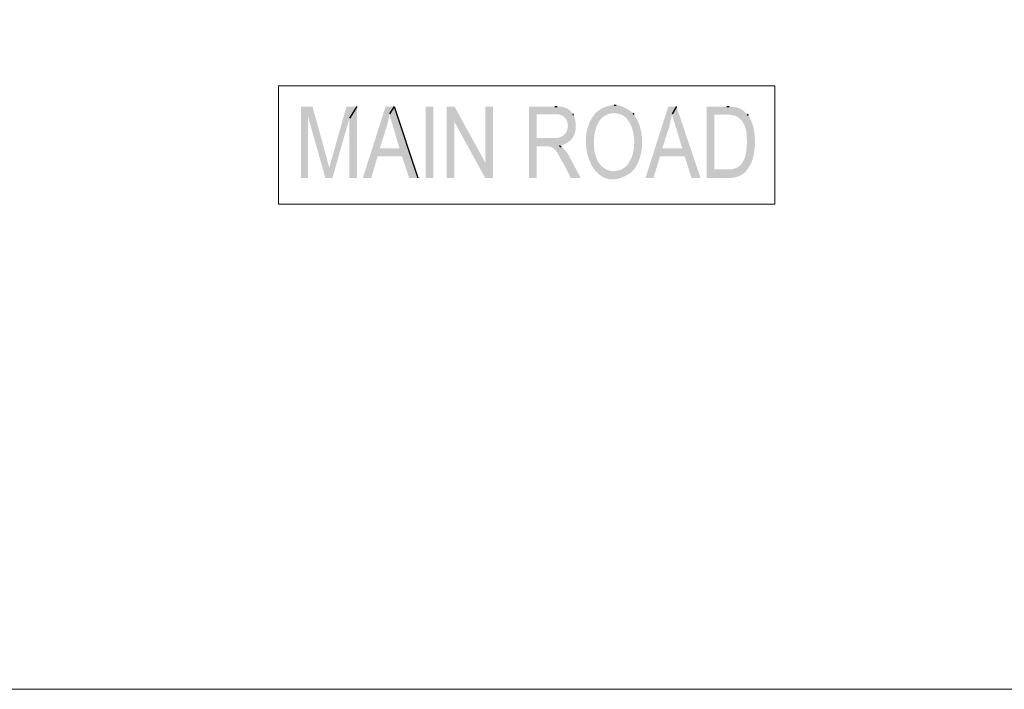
# Model space of a CAD drawing. Header units: millimetres. Extents: x 5 to 204, y 5 to 291.
# Tile 6 of 52: x 73 to 132, y 5 to 46. Entities that reach past the tile are written whole.
import ezdxf

# ---------------------------------------------------------------- set-up
doc = ezdxf.new("R2010")
doc.units = ezdxf.units.MM
doc.header["$MEASUREMENT"] = 0
doc.layers.get('0').update_dxf_attribs({"linetype": 'CONTINUOUS'})

msp = doc.modelspace()

# ---------------------------------------------------------------- hatches: boundary and pattern name
at = {"true_color": 0x000007}
for points in [[(90.442, 40.654), (89.747, 40.654), (89.747, 36.336), (90.178, 36.336), (90.178, 40.026)], [(90.442, 40.654), (90.178, 40.026), (91.22, 36.336), (91.452, 36.948), (91.286, 37.593)], [(93.123, 40.654), (92.494, 40.654), (91.65, 37.643), (91.65, 37.643), (91.642, 37.616), (91.634, 37.589), (91.625, 37.561), (91.617, 37.533), (91.609, 37.505), (91.601, 37.476), (91.592, 37.448), (91.584, 37.419), (91.576, 37.39), (91.567, 37.36), (91.559, 37.331), (91.551, 37.302), (91.543, 37.272), (91.534, 37.243), (91.526, 37.213), (91.518, 37.183), (91.51, 37.154), (91.501, 37.124), (91.493, 37.094), (91.485, 37.065), (91.476, 37.036), (91.468, 37.006), (91.46, 36.977), (91.452, 36.948), (91.452, 36.948), (91.22, 36.336), (91.65, 36.336), (92.676, 39.959)], [(93.123, 40.654), (92.676, 39.959), (92.676, 36.336), (93.123, 36.336)], [(95.373, 40.654), (94.86, 40.654), (93.487, 36.336), (94, 36.336), (94.38, 37.643), (95.853, 37.643), (94.513, 38.123), (94.91, 39.38), (94.91, 39.38), (94.92, 39.409), (94.93, 39.438), (94.939, 39.467), (94.949, 39.496), (94.957, 39.525), (94.966, 39.554), (94.974, 39.583), (94.982, 39.613), (94.99, 39.642), (94.997, 39.671), (95.004, 39.7), (95.011, 39.73), (95.018, 39.759), (95.024, 39.789), (95.03, 39.819), (95.036, 39.849), (95.042, 39.878), (95.047, 39.908), (95.052, 39.939), (95.057, 39.969), (95.062, 39.999), (95.067, 40.03), (95.071, 40.061), (95.075, 40.092), (95.075, 40.092), (95.092, 40.208)], [(95.373, 40.654), (95.092, 40.208), (95.092, 40.208), (95.102, 40.17), (95.113, 40.133), (95.123, 40.096), (95.133, 40.059), (95.144, 40.021), (95.154, 39.984), (95.165, 39.947), (95.175, 39.909), (95.186, 39.872), (95.196, 39.834), (95.207, 39.797), (95.218, 39.759), (95.229, 39.721), (95.24, 39.683), (95.251, 39.645), (95.262, 39.607), (95.274, 39.569), (95.285, 39.531), (95.297, 39.492), (95.308, 39.453), (95.32, 39.415), (95.332, 39.376), (95.344, 39.337), (95.357, 39.298), (95.357, 39.298), (95.704, 38.123), (94.513, 38.123), (95.853, 37.643), (96.283, 36.336), (96.813, 36.336)], [(97.276, 40.654), (97.276, 36.336), (97.739, 36.336), (97.739, 40.654)], [(99.03, 40.654), (98.55, 40.654), (98.55, 36.336), (99.013, 36.336), (99.013, 39.744)], [(99.03, 40.654), (99.013, 39.744), (100.883, 36.336), (100.9, 37.246)], [(101.346, 40.654), (100.9, 40.654), (100.9, 37.246), (100.883, 36.336), (101.346, 36.336)], [(105.102, 40.654), (103.53, 40.654), (103.53, 36.336), (103.994, 36.336), (103.994, 38.239), (104.54, 38.239), (104.54, 38.239), (104.629, 38.25), (104.714, 38.258), (104.795, 38.265), (104.873, 38.271), (104.948, 38.275), (105.02, 38.278), (105.09, 38.281), (105.157, 38.285), (105.222, 38.288), (105.285, 38.293), (105.346, 38.299), (105.406, 38.307), (105.465, 38.317), (105.523, 38.329), (105.581, 38.345), (105.638, 38.364), (105.695, 38.386), (105.752, 38.413), (105.81, 38.445), (105.868, 38.481), (105.927, 38.523), (105.987, 38.571), (106.049, 38.625), (106.112, 38.685), (106.112, 38.685), (106.112, 38.702), (103.994, 38.752), (103.994, 40.191), (105.119, 40.191), (106.178, 40.208), (106.095, 40.323), (106.095, 40.323), (106.074, 40.348), (106.051, 40.372), (106.028, 40.395), (106.003, 40.417), (105.978, 40.438), (105.951, 40.459), (105.924, 40.478), (105.896, 40.497), (105.867, 40.515), (105.838, 40.531), (105.807, 40.547), (105.777, 40.561), (105.745, 40.575), (105.714, 40.587), (105.682, 40.598), (105.649, 40.608), (105.616, 40.616), (105.583, 40.624), (105.55, 40.63), (105.517, 40.634), (105.483, 40.637), (105.45, 40.639), (105.417, 40.639), (105.384, 40.638), (105.384, 40.638), (105.235, 40.654)], [(108.676, 40.737), (108.544, 40.737), (108.544, 40.737), (108.223, 40.665), (107.94, 40.543), (107.695, 40.377), (107.488, 40.172), (107.316, 39.935), (107.18, 39.67), (107.078, 39.384), (107.009, 39.082), (106.973, 38.769), (106.968, 38.452), (106.993, 38.135), (107.049, 37.825), (107.133, 37.527), (107.244, 37.246), (107.383, 36.989), (107.548, 36.761), (107.737, 36.567), (107.951, 36.414), (108.187, 36.306), (108.446, 36.25), (108.727, 36.25), (109.027, 36.313), (109.347, 36.445), (109.686, 36.65), (109.686, 36.65), (109.768, 36.733), (108.594, 36.733), (108.594, 36.733), (108.501, 36.747), (108.411, 36.768), (108.326, 36.796), (108.245, 36.83), (108.168, 36.87), (108.094, 36.915), (108.025, 36.966), (107.96, 37.022), (107.899, 37.082), (107.842, 37.147), (107.789, 37.215), (107.739, 37.287), (107.694, 37.362), (107.653, 37.44), (107.617, 37.52), (107.584, 37.602), (107.555, 37.686), (107.53, 37.771), (107.51, 37.857), (107.493, 37.943), (107.481, 38.03), (107.473, 38.117), (107.469, 38.203), (107.469, 38.288), (107.469, 38.288), (107.469, 38.454), (107.469, 38.454), (107.466, 38.546), (107.467, 38.641), (107.471, 38.737), (107.478, 38.834), (107.489, 38.932), (107.504, 39.031), (107.523, 39.129), (107.546, 39.226), (107.573, 39.322), (107.604, 39.415), (107.639, 39.507), (107.679, 39.595), (107.724, 39.68), (107.774, 39.762), (107.828, 39.838), (107.888, 39.91), (107.952, 39.976), (108.022, 40.036), (108.098, 40.089), (108.179, 40.136), (108.265, 40.175), (108.358, 40.206), (108.456, 40.228), (108.561, 40.241), (108.561, 40.241), (108.676, 40.257), (109.802, 40.257), (109.719, 40.34), (109.719, 40.34), (109.69, 40.361), (109.66, 40.382), (109.629, 40.402), (109.598, 40.423), (109.566, 40.444), (109.534, 40.465), (109.501, 40.485), (109.468, 40.505), (109.435, 40.524), (109.401, 40.543), (109.367, 40.562), (109.332, 40.58), (109.297, 40.597), (109.262, 40.614), (109.227, 40.629), (109.192, 40.644), (109.156, 40.658), (109.121, 40.67), (109.085, 40.682), (109.05, 40.692), (109.014, 40.701), (108.979, 40.709), (108.943, 40.716), (108.908, 40.721), (108.908, 40.721), (108.809, 40.737)], [(112.449, 40.654), (111.953, 40.654), (110.579, 36.336), (111.059, 36.336), (111.456, 37.643), (112.945, 37.643), (111.589, 38.123), (112.002, 39.38), (112.002, 39.38), (112.009, 39.411), (112.015, 39.442), (112.022, 39.473), (112.028, 39.503), (112.035, 39.533), (112.042, 39.564), (112.049, 39.594), (112.056, 39.624), (112.063, 39.653), (112.07, 39.683), (112.078, 39.713), (112.085, 39.742), (112.092, 39.772), (112.099, 39.801), (112.107, 39.83), (112.114, 39.86), (112.121, 39.889), (112.128, 39.918), (112.135, 39.947), (112.142, 39.976), (112.148, 40.005), (112.155, 40.034), (112.161, 40.063), (112.168, 40.092), (112.168, 40.092), (112.184, 40.208)], [(112.449, 40.654), (112.184, 40.208), (112.184, 40.158), (112.234, 40.042), (112.25, 39.943), (112.267, 39.827), (112.366, 39.579), (112.383, 39.446), (112.449, 39.298), (112.796, 38.123), (111.589, 38.123), (112.945, 37.643), (113.359, 36.336), (113.905, 36.336)], [(115.493, 40.654), (114.269, 40.654), (114.269, 36.336), (115.543, 36.336), (115.543, 36.336), (115.593, 36.334), (115.643, 36.334), (115.694, 36.336), (115.745, 36.339), (115.796, 36.343), (115.847, 36.349), (115.898, 36.356), (115.948, 36.365), (115.999, 36.376), (116.049, 36.388), (116.098, 36.401), (116.147, 36.416), (116.195, 36.433), (116.243, 36.452), (116.289, 36.472), (116.335, 36.494), (116.379, 36.518), (116.423, 36.543), (116.465, 36.57), (116.505, 36.599), (116.544, 36.63), (116.582, 36.662), (116.618, 36.697), (116.652, 36.733), (116.652, 36.733), (116.718, 36.832), (114.732, 36.849), (114.732, 40.158), (115.477, 40.158), (116.718, 40.191), (116.652, 40.257), (116.652, 40.257), (116.622, 40.291), (116.592, 40.323), (116.562, 40.353), (116.53, 40.381), (116.498, 40.407), (116.466, 40.431), (116.433, 40.453), (116.399, 40.474), (116.364, 40.493), (116.329, 40.511), (116.293, 40.528), (116.257, 40.543), (116.22, 40.557), (116.182, 40.569), (116.144, 40.581), (116.105, 40.592), (116.066, 40.602), (116.026, 40.611), (115.985, 40.619), (115.944, 40.627), (115.903, 40.635), (115.861, 40.642), (115.818, 40.648), (115.775, 40.654), (115.775, 40.654), (115.642, 40.654)], [(106.178, 40.208), (105.119, 40.191), (105.135, 40.175), (105.135, 40.175), (105.256, 40.178), (105.367, 40.165), (105.467, 40.137), (105.557, 40.096), (105.635, 40.042), (105.703, 39.978), (105.761, 39.905), (105.807, 39.824), (105.843, 39.737), (105.867, 39.646), (105.88, 39.552), (105.882, 39.457), (105.873, 39.361), (105.852, 39.268), (105.82, 39.177), (105.776, 39.091), (105.721, 39.011), (105.654, 38.939), (105.576, 38.876), (105.485, 38.824), (105.383, 38.784), (105.268, 38.757), (105.142, 38.746), (105.003, 38.752), (105.003, 38.752), (103.994, 38.752), (106.112, 38.702), (106.112, 38.702), (106.149, 38.743), (106.184, 38.787), (106.214, 38.834), (106.242, 38.884), (106.267, 38.936), (106.289, 38.99), (106.307, 39.047), (106.323, 39.105), (106.336, 39.164), (106.347, 39.224), (106.355, 39.285), (106.36, 39.347), (106.363, 39.409), (106.363, 39.472), (106.362, 39.534), (106.358, 39.595), (106.352, 39.656), (106.344, 39.716), (106.335, 39.775), (106.323, 39.833), (106.31, 39.888), (106.295, 39.942), (106.279, 39.993), (106.261, 40.042), (106.261, 40.042), (106.211, 40.125)], [(109.802, 40.257), (108.676, 40.257), (108.743, 40.241), (108.743, 40.241), (108.925, 40.223), (109.092, 40.173), (109.243, 40.093), (109.378, 39.987), (109.498, 39.856), (109.602, 39.705), (109.69, 39.535), (109.762, 39.351), (109.819, 39.154), (109.86, 38.949), (109.885, 38.737), (109.895, 38.522), (109.888, 38.307), (109.866, 38.094), (109.828, 37.887), (109.775, 37.689), (109.705, 37.502), (109.62, 37.33), (109.519, 37.175), (109.402, 37.041), (109.269, 36.93), (109.12, 36.845), (108.956, 36.789), (108.776, 36.766), (108.776, 36.766), (108.676, 36.733), (109.768, 36.733), (109.768, 36.733), (109.86, 36.833), (109.943, 36.942), (110.019, 37.059), (110.088, 37.184), (110.148, 37.315), (110.202, 37.453), (110.248, 37.595), (110.286, 37.742), (110.318, 37.893), (110.342, 38.046), (110.359, 38.202), (110.368, 38.359), (110.371, 38.516), (110.367, 38.673), (110.355, 38.829), (110.337, 38.983), (110.312, 39.135), (110.28, 39.283), (110.242, 39.427), (110.197, 39.566), (110.145, 39.7), (110.087, 39.827), (110.022, 39.947), (109.95, 40.059), (109.95, 40.059), (109.868, 40.175)], [(116.718, 40.191), (115.477, 40.158), (115.642, 40.158), (115.642, 40.158), (115.743, 40.15), (115.837, 40.135), (115.926, 40.113), (116.009, 40.084), (116.087, 40.05), (116.159, 40.009), (116.226, 39.963), (116.288, 39.912), (116.345, 39.855), (116.398, 39.795), (116.445, 39.73), (116.488, 39.662), (116.527, 39.59), (116.561, 39.515), (116.592, 39.437), (116.618, 39.356), (116.64, 39.274), (116.659, 39.19), (116.674, 39.105), (116.686, 39.018), (116.695, 38.931), (116.7, 38.843), (116.702, 38.756), (116.701, 38.669), (116.701, 38.669), (116.718, 38.52), (116.701, 38.388), (116.701, 38.388), (116.698, 38.296), (116.694, 38.205), (116.687, 38.114), (116.678, 38.023), (116.667, 37.933), (116.652, 37.845), (116.635, 37.758), (116.614, 37.672), (116.59, 37.589), (116.562, 37.509), (116.531, 37.432), (116.495, 37.358), (116.454, 37.287), (116.409, 37.22), (116.358, 37.158), (116.303, 37.101), (116.242, 37.048), (116.176, 37.001), (116.103, 36.959), (116.024, 36.924), (115.939, 36.894), (115.847, 36.872), (115.748, 36.857), (115.642, 36.849), (115.642, 36.849), (114.732, 36.849), (116.718, 36.832), (116.784, 36.931), (116.784, 36.931), (116.849, 37.025), (116.909, 37.128), (116.963, 37.238), (117.011, 37.356), (117.053, 37.48), (117.09, 37.61), (117.121, 37.745), (117.147, 37.884), (117.167, 38.027), (117.182, 38.172), (117.192, 38.318), (117.196, 38.466), (117.195, 38.614), (117.188, 38.761), (117.177, 38.907), (117.16, 39.051), (117.139, 39.191), (117.112, 39.328), (117.081, 39.46), (117.044, 39.587), (117.003, 39.708), (116.957, 39.822), (116.906, 39.928), (116.85, 40.026), (116.85, 40.026), (116.784, 40.108)], [(105.367, 38.305), (104.54, 38.239), (104.573, 38.239), (104.573, 38.239), (104.649, 38.241), (104.72, 38.237), (104.786, 38.226), (104.848, 38.209), (104.905, 38.186), (104.959, 38.158), (105.009, 38.125), (105.056, 38.087), (105.1, 38.046), (105.141, 38.001), (105.18, 37.952), (105.216, 37.901), (105.251, 37.848), (105.284, 37.793), (105.316, 37.736), (105.348, 37.678), (105.378, 37.62), (105.408, 37.561), (105.438, 37.503), (105.469, 37.445), (105.5, 37.389), (105.532, 37.334), (105.564, 37.28), (105.599, 37.229), (105.599, 37.229), (106.062, 36.336), (106.658, 36.336), (106.029, 37.511), (106.029, 37.511), (106.014, 37.545), (105.999, 37.578), (105.984, 37.61), (105.968, 37.641), (105.952, 37.671), (105.936, 37.7), (105.919, 37.728), (105.902, 37.755), (105.885, 37.782), (105.867, 37.808), (105.849, 37.833), (105.83, 37.858), (105.812, 37.883), (105.793, 37.907), (105.773, 37.931), (105.753, 37.955), (105.733, 37.98), (105.713, 38.004), (105.692, 38.028), (105.67, 38.053), (105.649, 38.078), (105.627, 38.103), (105.605, 38.129), (105.582, 38.156), (105.582, 38.156), (105.483, 38.222)]]:
    msp.add_hatch(color=0, dxfattribs=at).paths.add_polyline_path(points)

# ---------------------------------------------------------------- linework, layer by layer
at = {"color": 0, "linetype": 'Continuous', "lineweight": -2, "true_color": 0x000007}
for p, q in [((93.123, 40.654), (92.676, 39.959)), ((95.373, 40.654), (95.092, 40.208)), ((95.373, 40.654), (96.813, 36.336)), ((105.102, 40.654), (105.235, 40.654)), ((108.676, 40.737), (108.809, 40.737)), ((112.449, 40.654), (112.184, 40.208)), ((115.493, 40.654), (115.642, 40.654)), ((106.178, 40.208), (106.211, 40.125)), ((109.802, 40.257), (109.868, 40.175)), ((116.718, 40.191), (116.784, 40.108)), ((105.367, 38.305), (105.483, 38.222))]:
    msp.add_line(p, q, dxfattribs=at)
at = {"color": 0, "linetype": 'Continuous', "lineweight": 9, "true_color": 0x000001}
msp.add_lwpolyline([(5.361, 5.394), (204.447, 5.394), (204.447, 291.067), (5.361, 291.067)], close=True, dxfattribs=at)
at = {"color": 0, "linetype": 'Continuous', "lineweight": 18, "true_color": 0x000007}
msp.add_lwpolyline([(88.391, 41.912), (118.389, 41.912), (118.389, 34.747), (88.391, 34.747)], close=True, dxfattribs=at)

doc.saveas('drawing.dxf')
